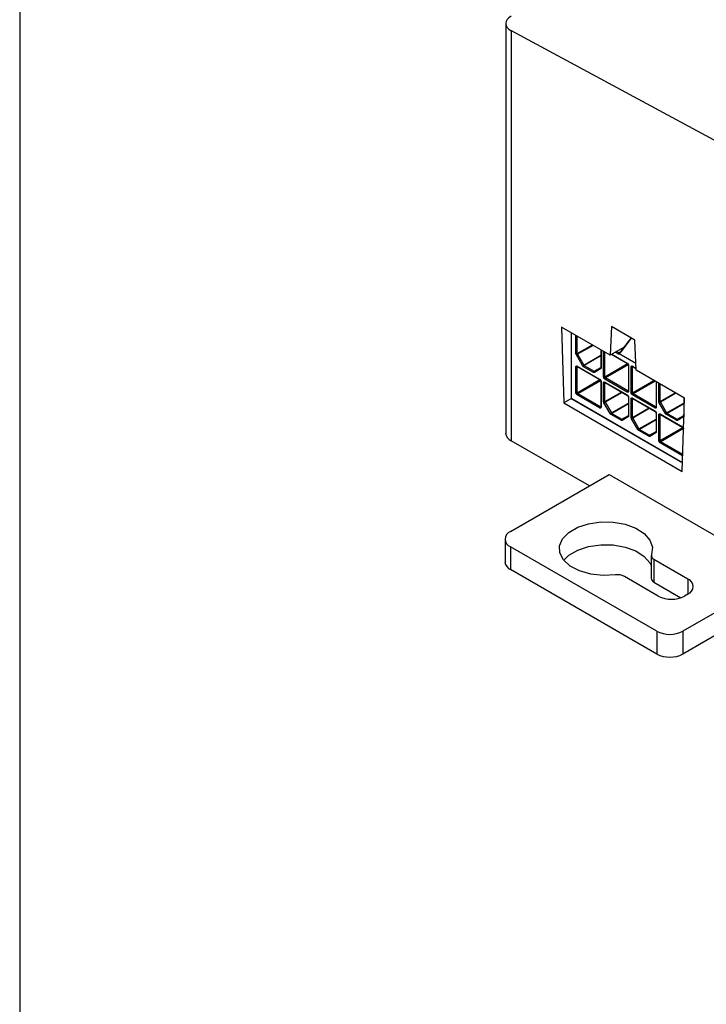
# Model space of a CAD drawing. Header units: millimetres. Extents: x 25 to 1093, y 25 to 838.
# Tile 7 of 17: x 25 to 99, y 337 to 442. Entities that reach past the tile are written whole.
import ezdxf

# ---------------------------------------------------------------- set-up
doc = ezdxf.new("R2010")
doc.units = ezdxf.units.MM
doc.layers.add('TEXT', color=140, linetype='Continuous', lineweight=25)

msp = doc.modelspace()

# ---------------------------------------------------------------- linework, layer by layer
at = {"ltscale": 4}
for p, q in [((77.61, 441.96), (77.61, 397.96)), ((78.2, 441.19), (78.2, 397.14)), ((78.2, 441.19), (100.89, 428.97)), ((88.83, 406.33), (83.61, 409.35)), ((83.61, 409.35), (83.84, 401.21)), ((88.97, 409.4), (88.83, 406.33)), ((91.47, 407.96), (88.97, 409.4)), ((84.63, 408.75), (84.63, 401.81)), ((84.66, 408.74), (84.66, 401.77)), ((85.16, 406.5), (85.16, 408.45)), ((85.3, 406.5), (85.3, 408.37)), ((91.09, 408.18), (89.99, 406.75)), ((85.3, 406.5), (86.92, 407.43)), ((86.99, 407.39), (85.32, 406.43)), ((90.35, 407.21), (88.83, 406.33)), ((90.04, 406.74), (91.13, 408.16)), ((91.61, 404.73), (91.47, 407.96)), ((85.87, 405.21), (85.2, 406.36)), ((85.32, 406.43), (85.99, 405.28)), ((85.99, 405.28), (87.82, 406.33)), ((87.82, 406.25), (86.04, 405.22)), ((87.82, 406.92), (87.82, 404.99)), ((87.85, 406.9), (87.85, 404.95)), ((88.13, 404.02), (88.13, 406.74)), ((88.27, 404.02), (88.27, 406.65)), ((88.99, 406.43), (90.69, 405.44)), ((89.02, 406.44), (90.67, 405.49)), ((89.68, 406.47), (89.37, 406.65)), ((89.75, 406.59), (89.51, 406.73)), ((89.75, 406.59), (90.02, 406.74)), ((90, 406.73), (89.8, 406.58)), ((91.58, 405.45), (89.81, 406.48)), ((85.16, 402.3), (85.16, 405.08)), ((85.3, 405.16), (87.7, 403.77)), ((85.34, 405.1), (85.3, 405.08)), ((85.3, 402.3), (85.3, 405.08)), ((85.32, 405.11), (87.72, 403.73)), ((87.04, 404.48), (85.97, 405.1)), ((86.04, 405.22), (87.11, 404.6)), ((87.11, 404.6), (87.82, 405.01)), ((88.27, 404.02), (90.71, 405.43)), ((90.78, 405.3), (88.34, 403.89)), ((90.79, 405.28), (90.79, 402.51)), ((90.81, 405.24), (90.81, 402.47)), ((91.1, 402.3), (91.1, 405.08)), ((91.24, 405.16), (91.6, 404.95)), ((91.28, 405.1), (91.24, 405.08)), ((91.24, 402.3), (91.24, 405.08)), ((91.26, 405.11), (91.6, 404.92)), ((87.8, 404.86), (87.14, 404.47)), ((87.16, 404.6), (87.81, 404.98)), ((87.8, 404.96), (87.81, 404.97)), ((96.83, 401.71), (91.61, 404.73)), ((85.3, 402.3), (87.74, 403.71)), ((87.81, 403.59), (85.37, 402.18)), ((87.82, 403.57), (87.82, 400.79)), ((87.85, 403.53), (87.85, 400.75)), ((88.13, 401.36), (88.13, 403.36)), ((90.67, 402.38), (88.27, 403.77)), ((88.27, 403.44), (90.67, 402.06)), ((88.31, 403.39), (88.27, 403.36)), ((88.27, 401.36), (88.27, 403.36)), ((88.29, 403.4), (90.69, 402.01)), ((90.74, 402.51), (88.34, 403.89)), ((91.24, 402.3), (93.52, 403.62)), ((93.67, 403.54), (91.31, 402.18)), ((93.76, 403.49), (93.76, 400.79)), ((93.78, 403.47), (93.78, 400.75)), ((94.07, 401.36), (94.07, 403.31)), ((94.21, 401.36), (94.21, 403.23)), ((87.7, 400.67), (85.3, 402.06)), ((87.77, 400.79), (85.37, 402.18)), ((88.27, 401.36), (90.05, 402.38)), ((90.12, 402.34), (88.29, 401.29)), ((90.74, 402.51), (90.79, 402.53)), ((90.79, 401.85), (90.79, 399.85)), ((93.64, 400.67), (91.24, 402.06)), ((93.71, 400.79), (91.31, 402.18)), ((94.21, 401.36), (95.83, 402.29)), ((95.9, 402.25), (94.23, 401.29)), ((84.68, 401.69), (83.84, 401.21)), ((83.84, 401.21), (96.58, 393.85)), ((96.61, 394.79), (84.73, 401.65)), ((84.75, 401.6), (96.61, 394.76)), ((87.77, 400.79), (87.82, 400.81)), ((88.83, 400.06), (88.17, 401.22)), ((88.29, 401.29), (88.96, 400.13)), ((88.96, 400.13), (90.79, 401.19)), ((90.79, 401.11), (89.01, 400.08)), ((90.81, 401.81), (90.81, 399.8)), ((91.1, 399.64), (91.1, 401.65)), ((91.24, 401.73), (93.64, 400.34)), ((91.28, 401.67), (91.24, 401.65)), ((91.24, 399.64), (91.24, 401.65)), ((91.26, 401.68), (93.66, 400.3)), ((93.71, 400.79), (93.76, 400.82)), ((94.77, 400.06), (94.11, 401.22)), ((94.23, 401.29), (94.9, 400.13)), ((94.9, 400.13), (96.73, 401.19)), ((96.73, 401.11), (94.95, 400.08)), ((96.58, 393.85), (96.83, 401.71)), ((96.73, 401.77), (96.73, 399.85)), ((96.75, 401.76), (96.75, 399.8)), ((90.01, 399.34), (88.93, 399.96)), ((89.01, 400.08), (90.08, 399.46)), ((90.08, 399.46), (90.79, 399.87)), ((90.77, 399.71), (90.11, 399.33)), ((90.13, 399.46), (90.78, 399.83)), ((90.77, 399.82), (90.78, 399.83)), ((91.24, 399.64), (93.02, 400.67)), ((93.09, 400.63), (91.26, 399.57)), ((93.76, 400.14), (93.76, 398.13)), ((93.78, 400.1), (93.78, 398.09)), ((94.07, 397.16), (94.07, 399.93)), ((94.21, 400.02), (96.61, 398.63)), ((94.25, 399.96), (94.21, 399.93)), ((94.21, 397.16), (94.21, 399.93)), ((94.23, 399.97), (96.63, 398.58)), ((95.95, 399.34), (94.87, 399.96)), ((94.95, 400.08), (96.02, 399.46)), ((96.02, 399.46), (96.73, 399.87)), ((96.71, 399.71), (96.05, 399.33)), ((96.07, 399.46), (96.72, 399.83)), ((96.71, 399.82), (96.72, 399.83)), ((91.8, 398.35), (91.14, 399.5)), ((91.26, 399.57), (91.93, 398.42)), ((91.93, 398.42), (93.76, 399.47)), ((93.76, 399.39), (91.98, 398.37)), ((92.98, 397.62), (91.9, 398.24)), ((91.98, 398.37), (93.05, 397.75)), ((93.05, 397.75), (93.76, 398.15)), ((93.74, 398), (93.08, 397.61)), ((93.1, 397.74), (93.75, 398.12)), ((93.74, 398.1), (93.75, 398.12)), ((94.21, 397.16), (96.65, 398.57)), ((96.72, 398.45), (94.28, 397.04)), ((86.61, 392.29), (78.2, 397.14)), ((96.61, 395.53), (94.21, 396.91)), ((96.64, 395.68), (94.28, 397.04)), ((78.12, 387.39), (88.73, 393.51)), ((88.73, 393.51), (107.26, 382.81)), ((77.54, 386.57), (77.54, 384.12)), ((93.83, 376.69), (78.12, 385.75)), ((78.12, 385.75), (78.12, 383.3)), ((93.24, 384.82), (93.24, 382.37)), ((93.54, 384.41), (97.18, 382.3)), ((93.54, 384.41), (93.54, 381.96)), ((93.83, 374.24), (78.12, 383.3)), ((107.26, 382.81), (96.65, 376.69)), ((94, 380.46), (90.36, 382.57)), ((93.54, 381.96), (96.43, 380.29)), ((97.18, 382.3), (97.18, 380.67)), ((107.27, 380.37), (96.65, 374.24)), ((97.18, 380.67), (96.83, 380.46)), ((93.83, 376.69), (93.83, 374.24)), ((96.65, 376.69), (96.65, 374.24))]:
    msp.add_line(p, q, dxfattribs=at)
at = {"ltscale": 4, "flags": 128}
for points in [[(85.2, 406.36), (85.21, 406.37), (85.22, 406.37), (85.24, 406.38), (85.26, 406.39), (85.27, 406.4), (85.29, 406.41), (85.31, 406.42), (85.32, 406.43)], [(85.87, 405.21), (85.88, 405.21), (85.89, 405.22), (85.9, 405.23), (85.92, 405.24), (85.94, 405.25), (85.95, 405.26), (85.97, 405.27), (85.99, 405.28)], [(87.14, 404.58), (87.15, 404.59), (87.16, 404.6)], [(87.16, 404.6), (87.15, 404.6), (87.15, 404.6)], [(88.17, 401.22), (88.18, 401.22), (88.19, 401.23), (88.21, 401.24), (88.23, 401.25), (88.24, 401.26), (88.26, 401.27), (88.28, 401.28), (88.29, 401.29)], [(94.11, 401.22), (94.12, 401.22), (94.13, 401.23), (94.15, 401.24), (94.17, 401.25), (94.18, 401.26), (94.2, 401.27), (94.21, 401.28), (94.23, 401.29)], [(88.83, 400.06), (88.85, 400.07), (88.86, 400.08), (88.87, 400.09), (88.89, 400.1), (88.91, 400.11), (88.92, 400.12), (88.94, 400.12), (88.96, 400.13)], [(94.77, 400.06), (94.79, 400.07), (94.8, 400.08), (94.81, 400.09), (94.83, 400.1), (94.85, 400.11), (94.86, 400.12), (94.88, 400.12), (94.9, 400.13)], [(90.11, 399.43), (90.12, 399.45), (90.13, 399.46)], [(90.13, 399.46), (90.12, 399.45), (90.12, 399.45)], [(91.14, 399.5), (91.15, 399.51), (91.16, 399.52), (91.18, 399.52), (91.2, 399.53), (91.21, 399.54), (91.23, 399.55), (91.25, 399.56), (91.26, 399.57)], [(96.05, 399.43), (96.06, 399.45), (96.07, 399.46)], [(96.07, 399.46), (96.06, 399.45), (96.06, 399.45)], [(91.8, 398.35), (91.82, 398.36), (91.83, 398.36), (91.84, 398.37), (91.86, 398.38), (91.88, 398.39), (91.89, 398.4), (91.91, 398.41), (91.93, 398.42)], [(93.08, 397.72), (93.09, 397.73), (93.1, 397.74)], [(93.1, 397.74), (93.09, 397.74), (93.09, 397.74)], [(89.42, 382.73), (88.08, 382.67), (86.76, 382.82), (85.55, 383.17), (84.55, 383.69), (83.83, 384.35), (83.44, 385.09), (83.4, 385.87), (83.73, 386.62), (84.4, 387.3), (85.35, 387.85), (86.52, 388.23), (87.83, 388.42), (89.17, 388.4), (90.46, 388.17), (91.6, 387.76), (92.5, 387.18), (93.11, 386.48), (93.37, 385.72), (93.26, 384.94)], [(83.85, 384.33), (84.4, 384.85), (85.35, 385.4), (86.52, 385.78), (87.83, 385.97), (89.17, 385.95), (90.46, 385.72), (91.6, 385.31), (92.5, 384.73), (93.11, 384.03), (93.24, 383.76)]]:
    msp.add_lwpolyline(points, dxfattribs=at)
at = {"ltscale": 16}
for centre, radius, start, end in [((85.23, 406.64), 0.154, 242.6097, 297.3903), ((85.44, 406.5), 0.144, 181.9565, 211.1437), ((89.84, 406.46), 0.154, 122.6055, 177.3945), ((89.78, 406.63), 0.0542, 235.8404, 284.973), ((90, 406.7), 0.0544, 48.5347, 96.0953), ((85.23, 405.21), 0.154, 242.6097, 297.3903), ((85.35, 405.15), 0.0503, 174.3796, 234.302), ((85.35, 405.08), 0.0542, 138.2809, 184.4427), ((86.12, 405.09), 0.154, 122.6055, 177.3945), ((86.11, 405.35), 0.144, 208.8556, 238.0453), ((90.72, 405.48), 0.0479, 172.7178, 236.2072), ((90.83, 405.29), 0.0479, 183.8766, 247.279), ((91.17, 405.21), 0.154, 242.6097, 297.3903), ((91.29, 405.15), 0.0503, 174.3796, 234.302), ((91.29, 405.08), 0.0542, 138.2809, 184.4427), ((87.19, 404.48), 0.154, 122.6055, 177.3945), ((87.14, 404.65), 0.0579, 236.9235, 278.3365), ((87.22, 404.53), 0.099, 149.0713, 213.4811), ((87.89, 404.91), 0.0991, 149.2372, 213.4686), ((87.87, 404.99), 0.0503, 185.6948, 245.6253), ((88.2, 404.15), 0.154, 242.6097, 297.3903), ((88.42, 404.02), 0.154, 182.6055, 237.3945), ((87.75, 403.77), 0.0479, 172.7178, 236.2072), ((87.86, 403.57), 0.0479, 183.8766, 247.279), ((88.2, 403.5), 0.154, 242.6097, 297.3903), ((88.42, 403.76), 0.154, 122.6055, 177.3945), ((88.32, 403.44), 0.0503, 174.3796, 234.302), ((88.32, 403.37), 0.0542, 138.2809, 184.4427), ((85.23, 402.44), 0.154, 242.6097, 297.3903), ((85.45, 402.31), 0.154, 182.6055, 237.3945), ((85.45, 402.05), 0.154, 122.6055, 177.3945), ((90.83, 402.38), 0.154, 122.6055, 177.3945), ((90.72, 402.05), 0.0479, 172.7178, 236.2072), ((90.77, 402.55), 0.0542, 235.5633, 281.6892), ((90.84, 402.51), 0.0503, 185.6948, 245.6253), ((90.83, 401.86), 0.0479, 183.8766, 247.279), ((91.17, 402.44), 0.154, 242.6097, 297.3903), ((91.39, 402.31), 0.154, 182.6055, 237.3945), ((91.39, 402.05), 0.154, 122.6055, 177.3945), ((84.68, 401.82), 0.0503, 185.6948, 245.6253), ((84.78, 401.64), 0.0503, 174.3796, 234.302), ((87.86, 400.66), 0.154, 122.6055, 177.3945), ((87.8, 400.84), 0.0542, 235.5633, 281.6892), ((87.87, 400.8), 0.0503, 185.6948, 245.6253), ((88.2, 401.49), 0.154, 242.6097, 297.3903), ((88.41, 401.36), 0.144, 181.9565, 211.1437), ((91.17, 401.79), 0.154, 242.6097, 297.3903), ((91.29, 401.73), 0.0503, 174.3796, 234.302), ((91.29, 401.65), 0.0542, 138.2809, 184.4427), ((93.8, 400.66), 0.154, 122.6055, 177.3945), ((93.74, 400.84), 0.0542, 235.5633, 281.6892), ((93.81, 400.8), 0.0503, 185.6948, 245.6253), ((94.14, 401.49), 0.154, 242.6097, 297.3903), ((94.35, 401.36), 0.144, 181.9565, 211.1437), ((89.09, 399.95), 0.154, 122.6055, 177.3945), ((89.08, 400.2), 0.144, 208.8556, 238.0453), ((90.86, 399.77), 0.0991, 149.2372, 213.4686), ((90.84, 399.85), 0.0503, 185.6948, 245.6253), ((93.69, 400.34), 0.0479, 172.7178, 236.2072), ((93.8, 400.14), 0.0479, 183.8766, 247.279), ((94.14, 400.07), 0.154, 242.6097, 297.3903), ((94.26, 400.01), 0.0503, 174.3796, 234.302), ((94.26, 399.94), 0.0542, 138.2809, 184.4427), ((95.03, 399.95), 0.154, 122.6055, 177.3945), ((95.02, 400.2), 0.144, 208.8556, 238.0453), ((96.8, 399.77), 0.0991, 149.2372, 213.4686), ((96.78, 399.85), 0.0503, 185.6948, 245.6253), ((90.16, 399.33), 0.154, 122.6055, 177.3945), ((90.11, 399.51), 0.0579, 236.9235, 278.3365), ((90.19, 399.38), 0.099, 149.0713, 213.4811), ((91.17, 399.78), 0.154, 242.6097, 297.3903), ((91.38, 399.65), 0.144, 181.9565, 211.1437), ((96.1, 399.33), 0.154, 122.6055, 177.3945), ((96.05, 399.51), 0.0579, 236.9235, 278.3365), ((96.13, 399.38), 0.099, 149.0713, 213.4811), ((78.61, 398.06), 1.01, 185.6948, 245.6253), ((92.06, 398.24), 0.154, 122.6055, 177.3945), ((92.05, 398.49), 0.144, 208.8556, 238.0453), ((93.13, 397.62), 0.154, 122.6055, 177.3945), ((93.08, 397.79), 0.0579, 236.9235, 278.3365), ((93.16, 397.67), 0.099, 149.0713, 213.4811), ((93.83, 398.05), 0.0991, 149.2372, 213.4686), ((93.81, 398.14), 0.0503, 185.6948, 245.6253), ((96.66, 398.62), 0.0479, 172.7178, 236.2072), ((94.14, 397.29), 0.154, 242.6097, 297.3903), ((94.36, 397.16), 0.154, 182.6055, 237.3945), ((94.36, 396.91), 0.154, 122.6055, 177.3945), ((96.76, 395.52), 0.144, 149.5364, 178.0685), ((78.43, 386.57), 0.873, 110.7834, 249.2166), ((93.71, 384.83), 0.456, 165.5335, 248.6322), ((78.54, 384.22), 1.01, 185.6948, 245.6253), ((89.64, 381.19), 1.56, 62.5317, 98.1105), ((93.76, 382.43), 0.518, 186.0946, 245.229), ((96.87, 381.48), 0.873, 290.7834, 69.2166), ((95.42, 383.19), 3.07, 242.6097, 297.3903), ((95.24, 379.42), 3.07, 242.6097, 297.3903), ((95.24, 376.97), 3.07, 242.6097, 297.3903)]:
    msp.add_arc(centre, radius, start, end, dxfattribs=at)
msp.add_ellipse((79.61, 442), major_axis=(2, 0.06), ratio=0.557598, start_param=2.340506, end_param=3.911302, dxfattribs=at)
at = {"ltscale": 4}
for points in [[(85.2, 406.36), (85.19, 406.38), (85.16, 406.43), (85.16, 406.48), (85.16, 406.5)], [(85.97, 405.1), (85.95, 405.11), (85.91, 405.14), (85.88, 405.18), (85.87, 405.21)], [(87.14, 404.47), (87.12, 404.47), (87.09, 404.46), (87.06, 404.47), (87.04, 404.48)], [(87.85, 404.95), (87.84, 404.93), (87.84, 404.89), (87.82, 404.87), (87.8, 404.86)], [(88.17, 401.22), (88.16, 401.24), (88.13, 401.29), (88.13, 401.33), (88.13, 401.36)], [(94.11, 401.22), (94.1, 401.24), (94.07, 401.29), (94.07, 401.33), (94.07, 401.36)], [(88.93, 399.96), (88.92, 399.97), (88.88, 400), (88.85, 400.04), (88.83, 400.06)], [(90.81, 399.8), (90.81, 399.78), (90.81, 399.74), (90.79, 399.72), (90.77, 399.71)], [(94.87, 399.96), (94.86, 399.97), (94.82, 400), (94.79, 400.04), (94.77, 400.06)], [(96.75, 399.8), (96.75, 399.78), (96.75, 399.74), (96.73, 399.72), (96.71, 399.71)], [(90.11, 399.33), (90.09, 399.32), (90.06, 399.31), (90.03, 399.33), (90.01, 399.34)], [(91.14, 399.5), (91.13, 399.53), (91.1, 399.57), (91.1, 399.62), (91.1, 399.64)], [(96.05, 399.33), (96.03, 399.32), (96, 399.31), (95.97, 399.33), (95.95, 399.34)], [(91.9, 398.24), (91.89, 398.26), (91.85, 398.28), (91.82, 398.33), (91.8, 398.35)], [(93.08, 397.61), (93.06, 397.61), (93.03, 397.6), (93, 397.62), (92.98, 397.62)], [(93.78, 398.09), (93.78, 398.07), (93.78, 398.03), (93.76, 398.01), (93.74, 398)]]:
    msp.add_open_spline(points, degree=3, dxfattribs=at)
for points, knots in [([(89.81, 406.48), (89.8, 406.47), (89.79, 406.45), (89.75, 406.45), (89.72, 406.45), (89.7, 406.46), (89.68, 406.47)], [0, 0, 0, 0, 0.249219, 0.499946, 0.749227, 1, 1, 1, 1]), ([(89.77, 406.53), (89.8, 406.54), (89.84, 406.56), (89.94, 406.62), (89.99, 406.69), (90.04, 406.74)], [0, 0, 0, 0, 0.210639, 0.454557, 1, 1, 1, 1]), ([(89.77, 406.53), (89.77, 406.53), (89.78, 406.54), (89.78, 406.56), (89.79, 406.57), (89.79, 406.58), (89.8, 406.58)], [0, 0, 0, 0, 0.218228, 0.457408, 0.717819, 1, 1, 1, 1]), ([(89.81, 406.48), (89.8, 406.48), (89.79, 406.49), (89.78, 406.51), (89.77, 406.52), (89.77, 406.53)], [0, 0, 0, 0, 0.4335883, 0.7990098, 1, 1, 1, 1]), ([(85.16, 405.08), (85.16, 405.1), (85.16, 405.14), (85.2, 405.17), (85.24, 405.19), (85.28, 405.17), (85.3, 405.16)], [0, 0, 0, 0, 0.249127, 0.499863, 0.749135, 1, 1, 1, 1]), ([(85.31, 405.12), (85.31, 405.12), (85.31, 405.12), (85.32, 405.12), (85.32, 405.11)], [0, 0, 0, 0, 0.51052, 1, 1, 1, 1]), ([(90.67, 405.49), (90.69, 405.47), (90.73, 405.45), (90.78, 405.38), (90.81, 405.31), (90.81, 405.26), (90.81, 405.24)], [0, 0, 0, 0, 0.249127, 0.499863, 0.749135, 1, 1, 1, 1]), ([(90.69, 405.44), (90.69, 405.44), (90.7, 405.44), (90.71, 405.43), (90.73, 405.42), (90.74, 405.4), (90.75, 405.38), (90.76, 405.37)], [0, 0, 0, 0, 0.0161866, 0.2759761, 0.4824918, 0.7099083, 1, 1, 1, 1]), ([(90.76, 405.37), (90.76, 405.36), (90.77, 405.34), (90.78, 405.32), (90.78, 405.3), (90.79, 405.29), (90.79, 405.28), (90.79, 405.28)], [0, 0, 0, 0, 0.382983, 0.532795, 0.764283, 0.987854, 1, 1, 1, 1]), ([(91.1, 405.08), (91.1, 405.1), (91.1, 405.14), (91.14, 405.17), (91.18, 405.19), (91.22, 405.17), (91.24, 405.16)], [0, 0, 0, 0, 0.249127, 0.499863, 0.749135, 1, 1, 1, 1]), ([(91.25, 405.12), (91.25, 405.12), (91.25, 405.12), (91.26, 405.12), (91.26, 405.11)], [0, 0, 0, 0, 0.51052, 1, 1, 1, 1]), ([(87.82, 404.99), (87.81, 404.98), (87.81, 404.96), (87.8, 404.96), (87.8, 404.96)], [0, 0, 0, 0, 0.519375, 1, 1, 1, 1]), ([(88.27, 403.77), (88.25, 403.78), (88.21, 403.81), (88.17, 403.88), (88.13, 403.95), (88.13, 403.99), (88.13, 404.02)], [0, 0, 0, 0, 0.249127, 0.499863, 0.749135, 1, 1, 1, 1]), ([(87.7, 403.77), (87.72, 403.76), (87.76, 403.73), (87.81, 403.67), (87.84, 403.59), (87.84, 403.55), (87.85, 403.53)], [0, 0, 0, 0, 0.249127, 0.499863, 0.749135, 1, 1, 1, 1]), ([(87.72, 403.73), (87.72, 403.73), (87.73, 403.72), (87.74, 403.72), (87.76, 403.7), (87.77, 403.68), (87.78, 403.67), (87.79, 403.66)], [0, 0, 0, 0, 0.016187, 0.275976, 0.482492, 0.709908, 1, 1, 1, 1]), ([(87.79, 403.66), (87.79, 403.64), (87.8, 403.63), (87.81, 403.6), (87.81, 403.58), (87.82, 403.57), (87.82, 403.57), (87.82, 403.57)], [0, 0, 0, 0, 0.382983, 0.532795, 0.764283, 0.987854, 1, 1, 1, 1]), ([(88.13, 403.36), (88.13, 403.38), (88.13, 403.42), (88.17, 403.46), (88.21, 403.47), (88.25, 403.45), (88.27, 403.44)], [0, 0, 0, 0, 0.249127, 0.499863, 0.749135, 1, 1, 1, 1]), ([(88.28, 403.4), (88.28, 403.4), (88.28, 403.4), (88.29, 403.4), (88.29, 403.4)], [0, 0, 0, 0, 0.51052, 1, 1, 1, 1]), ([(85.3, 402.06), (85.28, 402.07), (85.24, 402.1), (85.2, 402.16), (85.16, 402.23), (85.16, 402.28), (85.16, 402.3)], [0, 0, 0, 0, 0.249127, 0.499863, 0.749135, 1, 1, 1, 1]), ([(90.81, 402.47), (90.81, 402.44), (90.81, 402.4), (90.78, 402.37), (90.73, 402.36), (90.69, 402.37), (90.67, 402.38)], [0, 0, 0, 0, 0.249127, 0.499863, 0.749135, 1, 1, 1, 1]), ([(90.67, 402.06), (90.69, 402.04), (90.73, 402.02), (90.78, 401.95), (90.81, 401.88), (90.81, 401.83), (90.81, 401.81)], [0, 0, 0, 0, 0.2491269, 0.4998627, 0.7491349, 1, 1, 1, 1]), ([(90.69, 402.01), (90.69, 402.01), (90.7, 402.01), (90.71, 402), (90.73, 401.99), (90.74, 401.97), (90.75, 401.95), (90.76, 401.94)], [0, 0, 0, 0, 0.0161866, 0.2759761, 0.4824918, 0.7099083, 1, 1, 1, 1]), ([(90.76, 401.94), (90.76, 401.93), (90.77, 401.91), (90.78, 401.89), (90.78, 401.87), (90.79, 401.86), (90.79, 401.85), (90.79, 401.85)], [0, 0, 0, 0, 0.3829827, 0.5327946, 0.7642827, 0.9878541, 1, 1, 1, 1]), ([(90.79, 402.51), (90.79, 402.5), (90.79, 402.49), (90.78, 402.49), (90.78, 402.49), (90.78, 402.49)], [0, 0, 0, 0, 0.4318941, 0.8937106, 1, 1, 1, 1]), ([(91.24, 402.06), (91.22, 402.07), (91.18, 402.1), (91.14, 402.16), (91.1, 402.23), (91.1, 402.28), (91.1, 402.3)], [0, 0, 0, 0, 0.2491269, 0.4998627, 0.7491349, 1, 1, 1, 1]), ([(84.63, 401.81), (84.63, 401.8), (84.64, 401.77), (84.65, 401.73), (84.66, 401.7), (84.67, 401.69)], [0, 0, 0, 0, 0.286952, 0.693526, 1, 1, 1, 1]), ([(84.73, 401.65), (84.72, 401.65), (84.71, 401.66), (84.69, 401.68), (84.68, 401.71), (84.67, 401.74), (84.66, 401.76), (84.66, 401.77)], [0, 0, 0, 0, 0.251295, 0.373834, 0.500897, 0.751963, 1, 1, 1, 1]), ([(84.67, 401.69), (84.68, 401.67), (84.71, 401.64), (84.74, 401.61), (84.75, 401.61), (84.75, 401.6)], [0, 0, 0, 0, 0.629931, 0.873142, 1, 1, 1, 1]), ([(87.82, 400.79), (87.82, 400.79), (87.82, 400.78), (87.81, 400.78), (87.81, 400.78), (87.81, 400.78)], [0, 0, 0, 0, 0.431894, 0.893711, 1, 1, 1, 1]), ([(91.1, 401.65), (91.1, 401.67), (91.1, 401.71), (91.14, 401.74), (91.18, 401.76), (91.22, 401.74), (91.24, 401.73)], [0, 0, 0, 0, 0.249127, 0.499863, 0.749135, 1, 1, 1, 1]), ([(91.25, 401.69), (91.25, 401.69), (91.25, 401.69), (91.26, 401.69), (91.26, 401.68)], [0, 0, 0, 0, 0.51052, 1, 1, 1, 1]), ([(93.76, 400.79), (93.76, 400.79), (93.75, 400.78), (93.75, 400.78), (93.75, 400.78), (93.75, 400.78)], [0, 0, 0, 0, 0.431894, 0.893711, 1, 1, 1, 1]), ([(87.85, 400.75), (87.84, 400.73), (87.84, 400.69), (87.81, 400.66), (87.76, 400.64), (87.72, 400.66), (87.7, 400.67)], [0, 0, 0, 0, 0.249127, 0.499863, 0.749135, 1, 1, 1, 1]), ([(90.79, 399.85), (90.78, 399.84), (90.78, 399.82), (90.77, 399.82), (90.77, 399.82)], [0, 0, 0, 0, 0.519375, 1, 1, 1, 1]), ([(93.78, 400.75), (93.78, 400.73), (93.78, 400.69), (93.75, 400.66), (93.7, 400.64), (93.66, 400.66), (93.64, 400.67)], [0, 0, 0, 0, 0.2491269, 0.4998627, 0.7491349, 1, 1, 1, 1]), ([(93.64, 400.34), (93.66, 400.33), (93.7, 400.3), (93.75, 400.24), (93.78, 400.17), (93.78, 400.12), (93.78, 400.1)], [0, 0, 0, 0, 0.249127, 0.499863, 0.749135, 1, 1, 1, 1]), ([(93.66, 400.3), (93.66, 400.3), (93.67, 400.29), (93.68, 400.29), (93.69, 400.27), (93.71, 400.25), (93.72, 400.24), (93.73, 400.23)], [0, 0, 0, 0, 0.016187, 0.275976, 0.482492, 0.709908, 1, 1, 1, 1]), ([(93.73, 400.23), (93.73, 400.22), (93.74, 400.2), (93.75, 400.17), (93.75, 400.16), (93.76, 400.14), (93.76, 400.14), (93.76, 400.14)], [0, 0, 0, 0, 0.382983, 0.532795, 0.764283, 0.987854, 1, 1, 1, 1]), ([(94.07, 399.93), (94.07, 399.95), (94.07, 400), (94.11, 400.03), (94.15, 400.04), (94.19, 400.02), (94.21, 400.02)], [0, 0, 0, 0, 0.249127, 0.499863, 0.749135, 1, 1, 1, 1]), ([(94.22, 399.98), (94.22, 399.98), (94.22, 399.98), (94.23, 399.97), (94.23, 399.97)], [0, 0, 0, 0, 0.51052, 1, 1, 1, 1]), ([(96.73, 399.85), (96.72, 399.84), (96.72, 399.82), (96.71, 399.82), (96.71, 399.82)], [0, 0, 0, 0, 0.5193755, 1, 1, 1, 1]), ([(93.76, 398.13), (93.75, 398.12), (93.75, 398.11), (93.74, 398.1), (93.74, 398.1)], [0, 0, 0, 0, 0.519375, 1, 1, 1, 1]), ([(96.63, 398.58), (96.63, 398.58), (96.64, 398.58), (96.65, 398.57), (96.66, 398.56), (96.68, 398.54), (96.69, 398.52), (96.7, 398.51)], [0, 0, 0, 0, 0.016187, 0.275976, 0.482492, 0.709908, 1, 1, 1, 1]), ([(96.7, 398.51), (96.7, 398.5), (96.71, 398.48), (96.72, 398.46), (96.72, 398.44), (96.73, 398.43), (96.73, 398.42), (96.73, 398.42)], [0, 0, 0, 0, 0.382983, 0.532795, 0.764283, 0.987854, 1, 1, 1, 1]), ([(94.21, 396.91), (94.19, 396.93), (94.15, 396.95), (94.11, 397.02), (94.07, 397.09), (94.07, 397.14), (94.07, 397.16)], [0, 0, 0, 0, 0.2491269, 0.4998627, 0.7491349, 1, 1, 1, 1])]:
    msp.add_open_spline(points, degree=3, knots=knots, dxfattribs=at)
at = {"layer": 'TEXT', "ltscale": 4}
msp.add_line((25.4, 838.2), (25.4, 25.4), dxfattribs=at)

doc.saveas('drawing.dxf')
